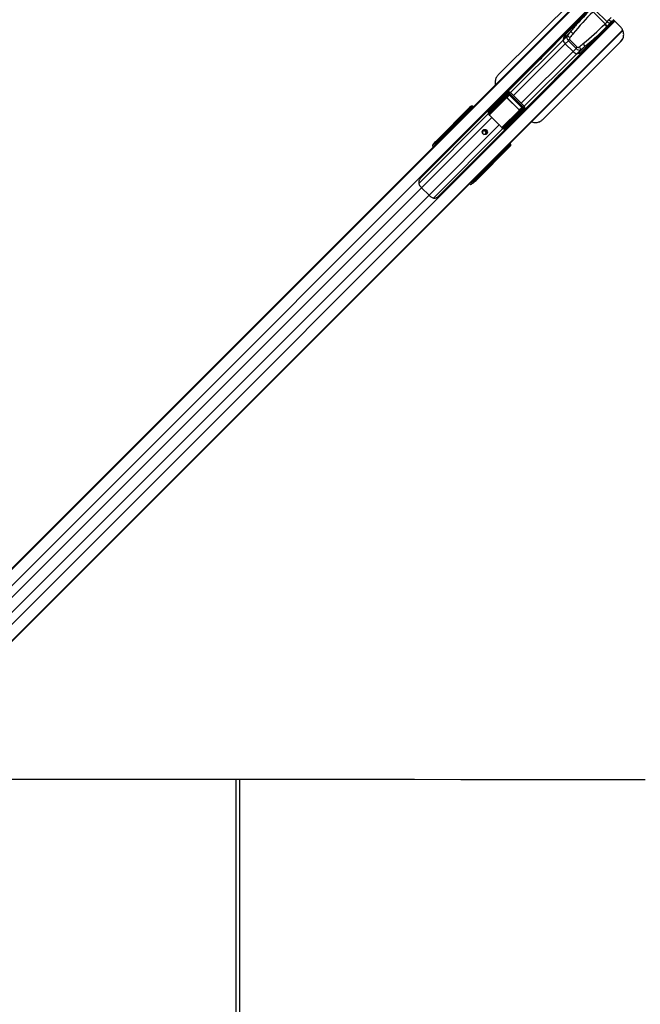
# Model space of a CAD drawing. Header units: millimetres. Extents: x 10 to 13239, y 20 to 10604.
# Tile 83 of 139: x 4197 to 4773, y 7020 to 7934. Entities that reach past the tile are written whole.
import ezdxf

# ---------------------------------------------------------------- set-up
doc = ezdxf.new("R2010")
doc.units = ezdxf.units.MM

msp = doc.modelspace()

# ---------------------------------------------------------------- linework, layer by layer
at = {"color": 8, "linetype": 'Continuous', "lineweight": 25}
for p, q in [((4002.25, 7236.71), (4722.74, 7957.2)), ((4010.14, 7229.32), (4731.38, 7950.57)), ((4608.71, 7843.68), (4722.34, 7957.3)), ((4028.03, 7211.43), (4749.27, 7932.68)), ((4737.31, 7922.68), (4748.21, 7933.59)), ((4743.71, 7933.84), (4745.89, 7936.03)), ((4748.02, 7933.91), (4746.95, 7932.83)), ((4035.41, 7203.55), (4756.5, 7924.63)), ((4642.43, 7810.06), (4756.64, 7924.27)), ((4652.47, 7866.49), (4701.19, 7915.21)), ((4655.23, 7863.73), (4703.28, 7911.77)), ((4662.43, 7856.53), (4710.47, 7904.58)), ((4665.2, 7853.77), (4713.92, 7902.49)), ((4632.45, 7845.78), (4648.4, 7861.73)), ((4648.63, 7861.61), (4632.6, 7845.58)), ((4652.43, 7866.53), (4651.49, 7865.58)), ((4615.89, 7851.6), (4616.12, 7851.83)), ((4616.03, 7851.46), (4616.26, 7851.69)), ((4616.42, 7851.66), (4616.41, 7851.67)), ((4644.32, 7833.93), (4660.32, 7849.93)), ((4660.44, 7849.7), (4644.5, 7833.76)), ((4665.23, 7853.73), (4664.29, 7852.79)), ((4567.3, 7782.14), (4631.81, 7846.66)), ((4569.89, 7778.15), (4635.07, 7843.33)), ((4607.41, 7842.65), (4606.62, 7843.31)), ((4606.69, 7843.44), (4607.51, 7842.75)), ((4611.17, 7846.41), (4610.92, 7846.66)), ((4611.36, 7847.11), (4611.62, 7846.86)), ((4611.74, 7848.43), (4611.45, 7848.13)), ((4612.52, 7847.76), (4611.84, 7848.32)), ((4612.12, 7847.87), (4611.89, 7847.64)), ((4612.15, 7847.39), (4611.89, 7847.64)), ((4611.91, 7848.45), (4612.62, 7847.86)), ((4631.94, 7846.6), (4632.36, 7847.13)), ((4576.85, 7771.19), (4642.03, 7836.37)), ((4580.84, 7768.6), (4645.36, 7833.11)), ((4647.14, 7832.96), (4647.63, 7833.6)), ((4583.7, 7818.93), (4583.19, 7819.5)), ((4583.94, 7820.62), (4584.62, 7819.86)), ((4646.34, 7813.19), (4646.09, 7813.44)), ((4646.58, 7813.42), (4646.34, 7813.19)), ((4647.02, 7813.14), (4646.46, 7813.81)), ((4646.56, 7813.92), (4647.16, 7813.21)), ((4650.39, 7817.56), (4650.16, 7817.33)), ((4650.53, 7817.42), (4650.3, 7817.19)), ((4650.37, 7817.71), (4650.36, 7817.72)), ((4650.7, 7816.53), (4650.66, 7816.49)), ((4642.01, 7807.92), (4641.35, 7808.71)), ((4641.45, 7808.81), (4642.14, 7807.99)), ((4645.37, 7812.21), (4645.11, 7812.47)), ((4645.56, 7812.92), (4645.81, 7812.66)), ((4646.74, 7812.53), (4646.7, 7812.49)), ((4646.84, 7812.75), (4647.13, 7813.04)), ((4618.56, 7785.92), (4619.32, 7785.24)), ((4041.34, 7249.6), (4569.89, 7778.15)), ((4618.2, 7784.49), (4617.64, 7784.99)), ((4048.31, 7242.64), (4576.85, 7771.19)), ((4397.34, 7229.17), (4397.34, 6700.64))]:
    msp.add_line(p, q, dxfattribs=at)
at = {"color": 7, "linetype": 'Continuous', "lineweight": 25}
for p, q in [((4607.24, 7842.48), (4722.12, 7957.36)), ((4713.15, 7954.8), (4641.06, 7882.9)), ((4732.01, 7949.93), (4568.64, 7786.56)), ((4726.1, 7942.81), (4703.55, 7920.26)), ((4740.21, 7930.34), (4729.04, 7941.51)), ((4730.79, 7943.26), (4741.96, 7932.09)), ((4585.26, 7769.94), (4748.63, 7933.31)), ((4741.96, 7932.09), (4740.21, 7930.34)), ((4741.96, 7932.09), (4743.71, 7933.83)), ((4741.96, 7932.09), (4741.96, 7932.09)), ((4743.71, 7933.83), (4743.71, 7933.84)), ((4746.95, 7932.83), (4745.34, 7931.22)), ((4748.02, 7933.91), (4746.95, 7932.83)), ((4754.51, 7927.47), (4747.65, 7934.28)), ((4641.24, 7808.59), (4756.71, 7924.07)), ((4741.51, 7927.4), (4718.96, 7904.85)), ((4737.05, 7922.93), (4737.31, 7922.68)), ((4739.88, 7930.01), (4740.21, 7930.34)), ((4740.21, 7930.34), (4740.21, 7930.34)), ((4741.84, 7927.72), (4741.51, 7927.4)), ((4745.34, 7931.22), (4741.84, 7927.72)), ((4704.49, 7922.06), (4684.6, 7902.17)), ((4704.89, 7918.92), (4701.19, 7915.21)), ((4701.37, 7916.14), (4707.93, 7922.69)), ((4706.09, 7914.58), (4703.28, 7911.77)), ((4706.09, 7914.58), (4707.22, 7915.71)), ((4713.28, 7907.39), (4706.09, 7914.58)), ((4707.22, 7915.71), (4714.42, 7908.52)), ((4754.56, 7913.42), (4756.28, 7915.88)), ((4682.45, 7841.5), (4754.55, 7913.4)), ((4682.46, 7841.52), (4754.56, 7913.42)), ((4700.87, 7885.9), (4720.76, 7905.79)), ((4710.47, 7904.58), (4703.28, 7911.77)), ((4713.28, 7907.39), (4710.47, 7904.58)), ((4713.28, 7907.39), (4714.42, 7908.52)), ((4717.62, 7906.19), (4713.92, 7902.49)), ((4714.84, 7902.67), (4721.39, 7909.23)), ((4754.56, 7913.42), (4754.55, 7913.4)), ((4677.19, 7894.75), (4646.87, 7864.43)), ((4663.13, 7848.17), (4693.45, 7878.48)), ((4632.51, 7849.43), (4649.43, 7866.39)), ((4649.92, 7865.46), (4632.63, 7848.13)), ((4632.7, 7847.14), (4649.92, 7864.36)), ((4650.39, 7864.12), (4633.17, 7846.9)), ((4639.55, 7857.14), (4646.58, 7864.17)), ((4645.93, 7863.85), (4646.09, 7863.69)), ((4645.94, 7863.86), (4646.1, 7863.7)), ((4649.43, 7866.39), (4646.58, 7864.17)), ((4649.67, 7866.6), (4646.84, 7864.4)), ((4648.4, 7861.73), (4650.39, 7864.12)), ((4649.02, 7861.66), (4649.12, 7861.76)), ((4660.36, 7850.32), (4649.02, 7861.66)), ((4651.26, 7864.33), (4649.12, 7861.76)), ((4649.12, 7861.76), (4660.46, 7850.42)), ((4651.26, 7864.33), (4651.47, 7864.54)), ((4663.03, 7852.56), (4651.26, 7864.33)), ((4651.47, 7864.54), (4663.24, 7852.77)), ((4664.29, 7852.79), (4651.49, 7865.58)), ((4665.23, 7853.73), (4652.43, 7866.53)), ((4583.59, 7821.44), (4614.73, 7852.58)), ((4583.62, 7821.68), (4615.4, 7853.47)), ((4614.72, 7850.78), (4611.91, 7848.45)), ((4611.96, 7849.2), (4614.7, 7851.46)), ((4615.19, 7851.96), (4613.2, 7850.37)), ((4613.24, 7850.41), (4613.2, 7850.37)), ((4615.23, 7851.99), (4613.24, 7850.41)), ((4614.7, 7851.46), (4615.19, 7851.96)), ((4614.73, 7852.58), (4615.4, 7853.47)), ((4614.96, 7850.66), (4615.4, 7851.11)), ((4615.1, 7850.52), (4614.96, 7850.66)), ((4615.1, 7850.52), (4615.54, 7850.97)), ((4615.19, 7851.96), (4615.23, 7851.99)), ((4615.89, 7851.6), (4615.4, 7851.11)), ((4615.4, 7851.11), (4615.54, 7850.97)), ((4615.54, 7850.97), (4616.03, 7851.46)), ((4616.03, 7851.46), (4615.89, 7851.6)), ((4616.26, 7851.69), (4616.12, 7851.83)), ((4645.6, 7834.47), (4662.83, 7851.69)), ((4663.07, 7851.22), (4645.84, 7834)), ((4646.83, 7833.93), (4664.16, 7851.21)), ((4665.09, 7850.73), (4648.13, 7833.81)), ((4660.36, 7850.32), (4660.46, 7850.42)), ((4662.83, 7851.69), (4660.44, 7849.7)), ((4660.46, 7850.42), (4663.03, 7852.56)), ((4662.88, 7847.87), (4665.09, 7850.73)), ((4663.03, 7852.56), (4663.24, 7852.77)), ((4663.11, 7848.13), (4665.3, 7850.97)), ((4606.62, 7843.31), (4583.94, 7820.62)), ((4599.49, 7834.73), (4606.16, 7841.4)), ((4605.22, 7840.18), (4608.07, 7842.84)), ((4605.22, 7840.18), (4607.38, 7842.34)), ((4606.16, 7841.4), (4607.24, 7842.48)), ((4606.65, 7844.15), (4610.65, 7847.46)), ((4610.68, 7846.78), (4606.67, 7843.46)), ((4607.38, 7842.34), (4607.7, 7842.64)), ((4607.38, 7842.34), (4607.63, 7842.6)), ((4607.63, 7842.6), (4608.71, 7843.68)), ((4607.7, 7842.64), (4607.63, 7842.6)), ((4611.19, 7848), (4608.22, 7845.64)), ((4608.28, 7845.69), (4608.22, 7845.64)), ((4611.23, 7848.04), (4608.28, 7845.69)), ((4608.98, 7843.85), (4608.71, 7843.68)), ((4610.65, 7847.46), (4611.19, 7848)), ((4611.36, 7847.11), (4610.92, 7846.66)), ((4611.23, 7848.04), (4611.19, 7848)), ((4611.89, 7847.64), (4611.36, 7847.11)), ((4612.38, 7847.62), (4612.12, 7847.87)), ((4635.07, 7843.33), (4642.03, 7836.37)), ((4655.84, 7840.85), (4662.88, 7847.87)), ((4662.39, 7847.39), (4662.55, 7847.23)), ((4662.4, 7847.4), (4662.56, 7847.24)), ((4682.46, 7841.52), (4682.45, 7841.5)), ((3999.31, 7234.55), (4597.33, 7832.57)), ((4000.78, 7235.75), (4605.22, 7840.18)), ((4597.33, 7832.57), (4599.49, 7834.73)), ((4646.95, 7833.56), (4645.83, 7833.66)), ((4580, 7817.56), (4581.33, 7818.9)), ((4580.95, 7818.81), (4580, 7817.56)), ((4581.33, 7818.9), (4581.81, 7819.53)), ((4583.19, 7819.5), (4582.72, 7818.87)), ((4651.28, 7816.03), (4620.15, 7784.89)), ((4620.39, 7784.91), (4652.17, 7816.7)), ((4645.81, 7812.66), (4646.34, 7813.19)), ((4646.58, 7813.42), (4646.32, 7813.68)), ((4647.16, 7813.21), (4649.48, 7816.01)), ((4650.16, 7815.99), (4647.9, 7813.26)), ((4649.07, 7814.5), (4650.66, 7816.49)), ((4649.11, 7814.54), (4650.69, 7816.53)), ((4649.67, 7816.84), (4649.22, 7816.39)), ((4649.36, 7816.25), (4649.22, 7816.39)), ((4649.81, 7816.7), (4649.36, 7816.25)), ((4650.16, 7817.33), (4649.67, 7816.84)), ((4649.67, 7816.84), (4649.81, 7816.7)), ((4649.81, 7816.7), (4650.3, 7817.19)), ((4650.3, 7817.19), (4650.16, 7817.33)), ((4650.66, 7816.49), (4650.16, 7815.99)), ((4650.39, 7817.56), (4650.29, 7817.65)), ((4650.53, 7817.42), (4650.39, 7817.56)), ((4652.17, 7816.7), (4651.28, 7816.03)), ((4034.45, 7202.08), (4639.28, 7806.91)), ((4619.32, 7785.24), (4642.01, 7807.92)), ((4633.84, 7801.2), (4640.16, 7807.51)), ((4639.28, 7806.91), (4642.43, 7810.06)), ((4641.53, 7809.34), (4639.28, 7806.91)), ((4640.16, 7807.51), (4641.24, 7808.59)), ((4642.16, 7807.97), (4645.48, 7811.97)), ((4642.43, 7810.06), (4642.55, 7810.25)), ((4646.17, 7811.95), (4642.85, 7807.95)), ((4644.34, 7809.52), (4646.7, 7812.49)), ((4644.34, 7809.52), (4644.39, 7809.58)), ((4644.39, 7809.58), (4646.74, 7812.53)), ((4645.37, 7812.21), (4645.81, 7812.66)), ((4646.7, 7812.49), (4646.17, 7811.95)), ((4183.74, 7351.1), (4631.69, 7799.05)), ((4631.69, 7799.05), (4633.84, 7801.2)), ((4569.89, 7778.15), (4576.85, 7771.19)), ((4617.6, 7782.63), (4616.27, 7781.3)), ((4617.51, 7782.24), (4616.27, 7781.3)), ((4617.57, 7784.02), (4618.2, 7784.49)), ((4618.23, 7783.11), (4617.6, 7782.63)), ((4401.34, 6700.06), (4401.34, 7229.17))]:
    msp.add_line(p, q, dxfattribs=at)
at = {"color": 7, "linetype": 'Continuous', "lineweight": 25, "flags": 128}
for points in [[(4745.34, 7931.22), (4745.05, 7931.02), (4744.7, 7930.9), (4744.28, 7930.88), (4743.83, 7930.96), (4743.35, 7931.12), (4742.87, 7931.37), (4742.4, 7931.7), (4741.96, 7932.09)], [(4746.95, 7932.83), (4746.69, 7932.65), (4746.36, 7932.56), (4745.97, 7932.57), (4745.53, 7932.66), (4745.07, 7932.84), (4744.6, 7933.11), (4744.14, 7933.44), (4743.71, 7933.83)], [(4684.6, 7902.17), (4684.6, 7902.17), (4683.87, 7901.41), (4682.72, 7900.18), (4681.29, 7898.68), (4680.53, 7897.9), (4679.79, 7897.16), (4679.09, 7896.46), (4678.45, 7895.84), (4677.47, 7894.93), (4677.02, 7894.56), (4677.19, 7894.75), (4677.19, 7894.75)], [(4693.45, 7878.48), (4693.45, 7878.48), (4693.26, 7878.32), (4693.64, 7878.77), (4694.55, 7879.75), (4695.16, 7880.39), (4695.86, 7881.09), (4696.61, 7881.83), (4697.39, 7882.59), (4698.88, 7884.02), (4700.11, 7885.18), (4700.87, 7885.9), (4700.87, 7885.9)], [(4630.34, 7828.1), (4629.57, 7827.6), (4628.64, 7827.44), (4627.71, 7827.65), (4626.91, 7828.2), (4626.36, 7829.01), (4626.14, 7829.94), (4626.3, 7830.86), (4626.8, 7831.64), (4627.57, 7832.14), (4628.5, 7832.29), (4629.43, 7832.08), (4630.23, 7831.53), (4630.78, 7830.73), (4631, 7829.79), (4630.84, 7828.87), (4630.34, 7828.1)], [(4583.59, 7821.44), (4583.56, 7821.39), (4583.56, 7821.31), (4583.57, 7821.22), (4583.61, 7821.11), (4583.67, 7821), (4583.74, 7820.88), (4583.83, 7820.75), (4583.94, 7820.62)], [(4620.15, 7784.89), (4620.09, 7784.86), (4620.01, 7784.86), (4619.92, 7784.87), (4619.81, 7784.91), (4619.7, 7784.97), (4619.58, 7785.04), (4619.45, 7785.13), (4619.32, 7785.24)], [(4067.75, 7229.32), (4092.19, 7229.31), (4135.02, 7229.29), (4177.85, 7229.27), (4220.68, 7229.25), (4263.52, 7229.23), (4306.35, 7229.21), (4349.18, 7229.19), (4392.01, 7229.17), (4434.85, 7229.15), (4477.68, 7229.13), (4520.51, 7229.11), (4563.34, 7229.09), (4606.18, 7229.07), (4649.01, 7229.05), (4691.84, 7229.02), (4734.67, 7229), (4777.51, 7228.98)]]:
    msp.add_lwpolyline(points, dxfattribs=at)
at = {"color": 7, "linetype": 'Continuous', "lineweight": 25}
for centre, radius, start, end in [((4712.73, 7913.78), 11.63, 117.19113, 172.93152), ((4737.73, 7926.86), 3.82, 8.12924, 55.7115), ((4738.06, 7927.18), 3.82, 8.12924, 55.7115), ((4717.93, 7912.32), 17, 167.00664, 170.18538), ((4706.9, 7916.33), 5.82, 191.05911, 231.51661), ((4709.58, 7914.45), 8.38, 136.04393, 168.34966), ((4703.75, 7913.56), 5.48, 45.52626, 78.01965), ((4706.85, 7917.52), 5.28, 44.42113, 78.24535), ((4737.66, 7923.04), 0.5, 226, 315), ((4715.03, 7908.2), 5.82, 218.48339, 258.94089), ((4712.48, 7914.03), 11.63, 277.06848, 332.80887), ((4713.15, 7910.88), 8.38, 281.65034, 313.95607), ((4712.26, 7905.05), 5.48, 11.98035, 44.47374), ((4716.22, 7908.15), 5.28, 11.75465, 45.57887), ((4711.02, 7919.23), 17, 279.81462, 282.99336), ((4648.41, 7861.46), 0.273, 33.97134, 91.36728), ((4650.53, 7866.37), 1.09, 178.7306, 236.07564), ((4650.38, 7864.67), 0.546, 213.97134, 271.36728), ((4613.09, 7850.42), 0.119, 337.07054, 38.1879), ((4615.06, 7851.13), 0.49, 137.34441, 226.12646), ((4660.16, 7849.71), 0.273, 358.63272, 56.02866), ((4663.37, 7851.67), 0.546, 178.63272, 236.02866), ((4665.07, 7851.82), 1.09, 213.92436, 271.2694), ((4612.72, 7834.83), 9.29, 123.24247, 134.95647), ((4606.29, 7843.56), 0.393, 322.7583, 345.20705), ((4606.28, 7843.58), 0.434, 321.72928, 341.7463), ((4606.58, 7844.19), 0.0808, 328.61917, 24.5412), ((4613.8, 7835.91), 9.29, 123.24247, 134.95647), ((4608.14, 7845.68), 0.0895, 330.88617, 28.89349), ((4611.02, 7847.13), 0.49, 137.34441, 226.12646), ((4611.34, 7848.96), 0.668, 307.05063, 319.04129), ((4611.5, 7848.59), 0.434, 321.72928, 341.7463), ((4611.86, 7849.24), 0.111, 335.66548, 36.32591), ((4632.66, 7848.86), 0.728, 237.14794, 267.58243), ((4632.57, 7848.78), 0.306, 116.52036, 150.3713), ((4632.49, 7848.08), 0.961, 262.42603, 282.65858), ((4632.84, 7847.29), 0.505, 198.68727, 309.91818), ((4633.15, 7847.45), 0.546, 213.97134, 271.36728), ((4613.94, 7822.23), 29.87, 44.964, 50.39416), ((4627.89, 7829.19), 2.52, 327.67011, 122.32989), ((4620.93, 7815.24), 29.87, 39.60584, 45.036), ((4645.99, 7834.14), 0.505, 140.08182, 251.31273), ((4646.15, 7834.45), 0.546, 178.63272, 236.02866), ((4646.78, 7833.79), 0.961, 167.34142, 187.57397), ((4647.56, 7833.96), 0.728, 182.41757, 212.85206), ((4647.48, 7833.87), 0.306, 299.6287, 333.47964), ((4627.94, 7829.36), 1.64, 41.9413, 190.15095), ((4628.08, 7829.23), 1.64, 259.33085, 48.5769), ((4582.01, 7818.18), 0.99, 44.43798, 133.24008), ((4582.49, 7818.81), 0.99, 44.43798, 133.24008), ((4647.29, 7812.8), 0.434, 108.2537, 128.27072), ((4647.66, 7812.64), 0.668, 130.95871, 142.94937), ((4647.95, 7813.16), 0.111, 53.67409, 114.33452), ((4649.12, 7814.39), 0.119, 51.8121, 112.92946), ((4649.83, 7816.35), 0.49, 223.87354, 312.65559), ((4633.59, 7814.07), 9.28, 315.04205, 326.62345), ((4634.66, 7815.16), 9.29, 315.04353, 326.75753), ((4642.28, 7807.58), 0.434, 108.2537, 128.27072), ((4642.26, 7807.59), 0.393, 104.79295, 127.2417), ((4642.9, 7807.88), 0.0808, 65.4588, 121.38083), ((4644.39, 7809.44), 0.0895, 61.10651, 119.11383), ((4645.83, 7812.31), 0.49, 223.87354, 312.65559), ((4585.76, 7794.07), 22.48, 217.85922, 225.08234), ((4616.88, 7783.31), 0.99, 316.75992, 45.56202), ((4617.51, 7783.79), 0.99, 316.75992, 45.56202), ((4592.77, 7787.06), 22.48, 224.91766, 232.14078)]:
    msp.add_arc(centre, radius, start, end, dxfattribs=at)
at = {"color": 8, "linetype": 'Continuous', "lineweight": 25}
for centre, radius, start, end in [((4615.56, 7852.47), 0.841, 172.28287, 229.93679), ((4620.57, 7847.53), 5.87, 131.25054, 135.15326), ((4646.23, 7821.87), 5.87, 314.84674, 318.74946), ((4651.17, 7816.86), 0.841, 220.06321, 277.71713)]:
    msp.add_arc(centre, radius, start, end, dxfattribs=at)
at = {"color": 7, "linetype": 'Continuous', "lineweight": 25}
for centre, major_axis, ratio, start_param, end_param in [((4783.16, 7886.73), (102.93, 102.93), 0.52897, 1.570796, 1.756692), ((4782.67, 7886.24), (103.57, 103.57), 0.546189, 1.570796, 1.689267), ((4685.44, 7984.46), (102.93, 102.93), 0.52897, 4.526493, 4.712389), ((4684.94, 7983.96), (103.57, 103.57), 0.546189, 4.59378, 4.712389), ((4708.07, 7916.56), (2.83, -2.83), 0.698512, 3.350646, 4.712389), ((4815.47, 7870.64), (150.12, 150.12), 0.54085, 1.756692, 1.77985), ((4708.56, 7917.05), (1.34, 1.34), 0.52897, 1.77985, 3.141593), ((4815.96, 7871.14), (149.48, 149.48), 0.52897, 1.756692, 1.77985), ((4715.26, 7909.36), (2.83, -2.83), 0.698512, 4.712389, 6.074132), ((4715.75, 7909.86), (1.34, 1.34), 0.52897, 3.141593, 4.503335), ((4669.84, 8017.26), (149.48, 149.48), 0.52897, 4.503335, 4.526493), ((4669.35, 8016.77), (150.12, 150.12), 0.54085, 4.503335, 4.526493), ((4648.04, 7862.81), (1.79, 1.51), 0.854634, 1.522988, 1.671578), ((4648.74, 7861.37), (0.365, 0.405), 0.916168, 6.241314, 7.782428), ((4648.8, 7861.43), (0.207, 0.236), 0.797087, 6.23128, 7.772394), ((4650.88, 7865.01), (1.6, 1.4), 0.940187, 0.059333, 1.658235), ((4650.65, 7864.78), (0.894, 0.754), 0.854634, 0.072676, 1.671578), ((4650.6, 7863.63), (0.827, 0.943), 0.797087, 6.23128, 7.772394), ((4650.72, 7863.75), (0.518, 0.597), 0.632585, 6.230126, 7.77124), ((4636.92, 7873.37), (37.02, 35.61), 0.000651, 3.971336, 4.015485), ((4637.1, 7873.19), (37.2, 35.43), 0.000855, 3.969608, 4.013757), ((4615.22, 7850.92), (0.53, -0.53), 0.348846, 1.570796, 3.106686), ((4614.89, 7850.6), (0.177, -0.177), 0.370758, 1.570796, 3.106686), ((4616.12, 7851.13), (-1.17, 1.64), 0.931511, 4.864623, 6.436576), ((4615.72, 7851.42), (0.53, -0.53), 0.326935, 1.570796, 3.106686), ((4616.74, 7851.96), (-0.87, 1.85), 0.907039, 5.027076, 6.599028), ((4647.95, 7866.85), (95.53, 95.89), 0.006712, 4.539349, 4.617625), ((4660.13, 7850.1), (0.236, 0.207), 0.797087, 4.793976, 6.33509), ((4660.07, 7850.04), (0.405, 0.365), 0.916168, 4.783943, 6.325057), ((4662.45, 7852.02), (0.597, 0.518), 0.632585, 4.795131, 6.336245), ((4662.33, 7851.9), (0.943, 0.827), 0.797087, 4.793976, 6.33509), ((4663.48, 7851.95), (0.754, 0.894), 0.854634, 4.611607, 6.210509), ((4663.71, 7852.18), (1.4, 1.6), 0.940187, 4.624951, 6.223853), ((4656.06, 7778.16), (111.12, 111.12), 0.509091, 1.500983, 1.570796), ((4606.24, 7842.68), (0.707, -0.707), 0.718967, 1.745329, 1.771359), ((4637.1, 7873.19), (37.2, 35.43), 0.000855, 3.75288, 3.822714), ((4636.92, 7873.37), (37.02, 35.61), 0.000651, 3.754608, 3.824442), ((4606.41, 7842.85), (0.884, -0.884), 0.503808, 1.745329, 1.771359), ((4608.17, 7843.04), (0.881, 0.84), 0.065777, 4.534019, 6.629421), ((4611.18, 7846.93), (0.53, -0.53), 0.348846, 1.570796, 3.106686), ((4610.85, 7846.6), (0.177, -0.177), 0.370758, 1.570796, 3.106686), ((4611.72, 7847.47), (0.53, -0.53), 0.326935, 1.570796, 3.106686), ((4612.53, 7848.98), (0.807, 0.53), 0.773972, 3.176658, 3.370659), ((4612.44, 7848.95), (0.606, 0.412), 0.678627, 3.173389, 3.36739), ((4609.43, 7817.11), (33.9, 41.6), 0.011002, 0.781478, 0.820681), ((4636.34, 7848.6), (2.88, 2.88), 0.821678, 2.385137, 2.661507), ((4665.55, 7849.25), (95.89, 95.53), 0.006712, 1.665561, 1.743859), ((4661.51, 7849.34), (1.51, 1.79), 0.854634, 4.611607, 4.760197), ((4653.9, 7776), (111.12, 111.12), 0.509091, 1.500983, 1.570796), ((4615.81, 7810.73), (41.6, 33.9), 0.011002, 5.462504, 5.501708), ((4647.3, 7837.64), (2.88, 2.88), 0.821678, 3.621679, 3.898049), ((4582.15, 7815.48), (-2.12, 2.12), 0.333237, 0.046003, 1.102064), ((4582.94, 7820.81), (2.09, 2.16), 0.043788, 1.198143, 2.793689), ((4583.14, 7820.86), (1.39, 1.44), 0.043788, 1.198143, 2.793689), ((4583.86, 7820.17), (0.639, 0.785), 0.245827, 1.16175, 2.757297), ((4646.17, 7813.02), (0.53, -0.53), 0.326935, 0.034907, 1.570796), ((4647.68, 7813.83), (0.53, 0.807), 0.773972, 2.912527, 3.106527), ((4647.65, 7813.74), (0.412, 0.606), 0.678627, 2.915796, 3.109796), ((4671.89, 7838.4), (35.43, 37.2), 0.000855, 2.269428, 2.313578), ((4672.07, 7838.22), (35.61, 37.02), 0.000651, 2.267701, 2.31185), ((4649.3, 7816.19), (0.177, -0.177), 0.370758, 0.034907, 1.570796), ((4649.63, 7816.52), (0.53, -0.53), 0.348846, 0.034907, 1.570796), ((4650.12, 7817.02), (0.53, -0.53), 0.326935, 0.034907, 1.570796), ((4649.83, 7817.42), (1.64, -1.17), 0.931511, 6.129795, 7.701747), ((4650.66, 7818.04), (1.85, -0.87), 0.907039, 5.967342, 7.539295), ((4575.12, 7855.62), (110.67, 110.67), 0.511129, 4.712389, 4.782202), ((4577.27, 7857.77), (110.67, 110.67), 0.511129, 4.712389, 4.781395), ((4641.74, 7809.44), (0.84, 0.881), 0.065777, 5.936949, 8.034447), ((4641.39, 7807.54), (0.707, -0.707), 0.718967, 1.370234, 1.396263), ((4641.55, 7807.71), (0.884, -0.884), 0.503808, 1.370234, 1.396263), ((4671.89, 7838.4), (35.43, 37.2), 0.000855, 2.460471, 2.530305), ((4672.07, 7838.22), (35.61, 37.02), 0.000651, 2.458744, 2.528577), ((4645.3, 7812.15), (0.177, -0.177), 0.370758, 0.034907, 1.570796), ((4645.63, 7812.48), (0.53, -0.53), 0.348846, 0.034907, 1.570796), ((4614.18, 7783.45), (2.12, -2.12), 0.333237, 5.181121, 6.237182), ((4619.51, 7784.24), (2.16, 2.09), 0.043788, 3.489496, 5.085042), ((4618.87, 7785.16), (0.785, 0.639), 0.245827, 3.525889, 5.121435), ((4619.56, 7784.44), (1.44, 1.39), 0.043788, 3.489496, 5.085042)]:
    msp.add_ellipse(centre, major_axis=major_axis, ratio=ratio, start_param=start_param, end_param=end_param, dxfattribs=at)
at = {"color": 8, "linetype": 'Continuous', "lineweight": 25}
for centre, major_axis, ratio, start_param, end_param in [((4782.67, 7886.24), (103.57, 103.57), 0.546189, 1.689267, 1.756692), ((4684.94, 7983.96), (103.57, 103.57), 0.546189, 4.526493, 4.59378), ((4615.03, 7850.46), (0.177, -0.177), 0.370758, 1.016436, 1.570796), ((4615.75, 7851.01), (-0.434, 0.923), 0.907039, 5.027076, 5.575623), ((4642.74, 7858.02), (17.25, 14.06), 0.01113, 4.008856, 4.068857), ((4656.72, 7844.04), (14.06, 17.25), 0.01113, 2.214328, 2.274329), ((4583.49, 7816.81), (2.12, -2.12), 0.333168, 3.187458, 4.244391), ((4584.15, 7817.48), (-1.41, 1.41), 0.333237, 0.046003, 0.827843), ((4649.16, 7816.33), (0.177, -0.177), 0.370758, 1.570796, 2.125156), ((4649.71, 7817.05), (0.923, -0.434), 0.907039, 0.933531, 1.256109), ((4615.51, 7784.79), (-2.12, 2.12), 0.333168, 2.038794, 3.095727), ((4616.18, 7785.45), (1.41, -1.41), 0.333237, 5.455342, 6.237182)]:
    msp.add_ellipse(centre, major_axis=major_axis, ratio=ratio, start_param=start_param, end_param=end_param, dxfattribs=at)
at = {"color": 7, "linetype": 'Continuous', "lineweight": 25}
for points, knots in [([(4754.55, 7913.4), (4755.29, 7914.32), (4756.78, 7916.15), (4757.62, 7919.61), (4757.35, 7922.57), (4756.48, 7924.83), (4755.59, 7926.3), (4754.84, 7927.12), (4754.51, 7927.47)], [0, 0, 0, 0, 0.222124, 0.443865, 0.675116, 0.792235, 0.909315, 1, 1, 1, 1]), ([(4641.06, 7882.9), (4640.36, 7882.07), (4638.97, 7880.41), (4638.12, 7877.22), (4637.98, 7874.84), (4638.38, 7873.75), (4638.42, 7873.66)], [0, 0, 0, 0, 0.327656, 0.655973, 0.969958, 1, 1, 1, 1]), ([(4639.31, 7880.47), (4639.27, 7880.41), (4638.59, 7879.49), (4638.18, 7877.2), (4637.99, 7874.85), (4638.39, 7873.76), (4638.43, 7873.67)], [0, 0, 0, 0, 0.030723, 0.503668, 0.955969, 1, 1, 1, 1]), ([(4616.12, 7851.83), (4616.09, 7851.87), (4615.98, 7851.96), (4615.81, 7852.07), (4615.6, 7852.12), (4615.4, 7852.1), (4615.29, 7852.03), (4615.23, 7851.99)], [0, 0, 0, 0, 0.152113, 0.419103, 0.623601, 0.798381, 1, 1, 1, 1]), ([(4616.35, 7851.59), (4616.34, 7851.61), (4616.31, 7851.64), (4616.28, 7851.67), (4616.26, 7851.69)], [0, 0, 0, 0, 0.477115, 1, 1, 1, 1]), ([(4632.96, 7850.88), (4632.96, 7850.88), (4632.75, 7850.66), (4632.24, 7850.06), (4631.72, 7849.04), (4631.53, 7847.98), (4631.59, 7847.19), (4631.74, 7846.82), (4631.81, 7846.66)], [0, 0, 0, 0, 0.002671, 0.195358, 0.507159, 0.721958, 0.874867, 1, 1, 1, 1]), ([(4606.6, 7843.32), (4606.59, 7843.33), (4606.53, 7843.38), (4606.45, 7843.48), (4606.39, 7843.65), (4606.39, 7843.81), (4606.45, 7843.96), (4606.54, 7844.11), (4606.62, 7844.19), (4606.66, 7844.23)], [0, 0, 0, 0, 0.032404, 0.222078, 0.381199, 0.543361, 0.672815, 0.834747, 1, 1, 1, 1]), ([(4606.65, 7844.15), (4606.62, 7844.12), (4606.57, 7844.07), (4606.52, 7843.99), (4606.49, 7843.93), (4606.48, 7843.88), (4606.47, 7843.81), (4606.48, 7843.71), (4606.53, 7843.59), (4606.61, 7843.51), (4606.66, 7843.47), (4606.67, 7843.46)], [0, 0, 0, 0, 0.1655111, 0.2835853, 0.3149316, 0.4135053, 0.4333733, 0.5928838, 0.760419, 0.9651718, 1, 1, 1, 1]), ([(4612.12, 7847.87), (4612.09, 7847.91), (4611.98, 7848.01), (4611.81, 7848.11), (4611.6, 7848.16), (4611.4, 7848.14), (4611.29, 7848.07), (4611.23, 7848.04)], [0, 0, 0, 0, 0.152113, 0.419103, 0.623601, 0.798381, 1, 1, 1, 1]), ([(4611.74, 7848.43), (4611.71, 7848.48), (4611.65, 7848.59), (4611.64, 7848.77), (4611.69, 7848.96), (4611.8, 7849.15), (4611.89, 7849.25), (4611.95, 7849.31)], [0, 0, 0, 0, 0.183723, 0.357754, 0.545926, 0.74619, 1, 1, 1, 1]), ([(4611.96, 7849.2), (4611.92, 7849.16), (4611.85, 7849.08), (4611.77, 7848.94), (4611.74, 7848.79), (4611.77, 7848.65), (4611.82, 7848.57), (4611.84, 7848.52)], [0, 0, 0, 0, 0.2616949, 0.4547577, 0.6342319, 0.8078503, 1, 1, 1, 1]), ([(4631.81, 7846.66), (4632.04, 7846.29), (4632.35, 7845.78), (4632.84, 7845.36), (4632.98, 7845.24)], [0, 0, 0, 0, 0.720131, 1, 1, 1, 1]), ([(4632.36, 7847.13), (4632.32, 7847.33), (4632.25, 7847.7), (4632.26, 7848.08), (4632.27, 7848.25)], [0, 0, 0, 0, 0.544713, 1, 1, 1, 1]), ([(4632.27, 7848.25), (4632.27, 7848.39), (4632.28, 7848.57), (4632.3, 7848.81), (4632.3, 7848.89), (4632.31, 7848.93)], [0, 0, 0, 0, 0.592787, 0.815809, 1, 1, 1, 1]), ([(4632.51, 7849.43), (4632.51, 7849.43), (4632.46, 7849.37), (4632.36, 7849.22), (4632.32, 7849.04), (4632.31, 7848.93)], [0, 0, 0, 0, 0.0107069, 0.4125943, 1, 1, 1, 1]), ([(4632.51, 7849.43), (4632.51, 7849.43), (4632.48, 7849.39), (4632.42, 7849.29), (4632.43, 7849.14), (4632.43, 7849.05)], [0, 0, 0, 0, 0.010707, 0.412595, 1, 1, 1, 1]), ([(4632.43, 7849.05), (4632.44, 7849), (4632.46, 7848.88), (4632.51, 7848.62), (4632.57, 7848.36), (4632.62, 7848.18), (4632.63, 7848.13)], [0, 0, 0, 0, 0.205574, 0.434438, 0.855263, 1, 1, 1, 1]), ([(4671.96, 7839.32), (4672.66, 7839.06), (4674.35, 7838.44), (4677.27, 7838.63), (4680.22, 7839.61), (4681.72, 7840.88), (4682.45, 7841.5)], [0, 0, 0, 0, 0.193497, 0.470146, 0.741803, 1, 1, 1, 1]), ([(4671.98, 7839.33), (4672.67, 7839.08), (4674.36, 7838.46), (4677.28, 7838.64), (4680.23, 7839.63), (4681.73, 7840.9), (4682.46, 7841.52)], [0, 0, 0, 0, 0.193121, 0.469899, 0.741681, 1, 1, 1, 1]), ([(4643.94, 7834.28), (4644.26, 7833.94), (4644.71, 7833.47), (4645.22, 7833.19), (4645.36, 7833.11)], [0, 0, 0, 0, 0.719869, 1, 1, 1, 1]), ([(4645.36, 7833.11), (4645.52, 7833.04), (4645.89, 7832.89), (4646.68, 7832.83), (4647.75, 7833.02), (4648.76, 7833.54), (4649.36, 7834.05), (4649.58, 7834.26), (4649.58, 7834.26)], [0, 0, 0, 0, 0.125133, 0.278042, 0.492841, 0.804642, 0.997329, 1, 1, 1, 1]), ([(4646.83, 7833.93), (4646.97, 7833.89), (4647.15, 7833.85), (4647.41, 7833.79), (4647.58, 7833.76), (4647.7, 7833.74), (4647.75, 7833.73)], [0, 0, 0, 0, 0.425535, 0.565614, 0.794451, 1, 1, 1, 1]), ([(4647.63, 7833.6), (4647.59, 7833.6), (4647.51, 7833.6), (4647.28, 7833.58), (4647.09, 7833.57), (4646.95, 7833.56)], [0, 0, 0, 0, 0.184191, 0.407213, 1, 1, 1, 1]), ([(4648.13, 7833.81), (4648.13, 7833.81), (4648.07, 7833.76), (4647.92, 7833.65), (4647.74, 7833.62), (4647.63, 7833.6)], [0, 0, 0, 0, 0.010706, 0.423148, 1, 1, 1, 1]), ([(4648.13, 7833.81), (4648.13, 7833.81), (4648.09, 7833.78), (4647.99, 7833.72), (4647.84, 7833.73), (4647.75, 7833.73)], [0, 0, 0, 0, 0.010706, 0.423149, 1, 1, 1, 1]), ([(4646.74, 7812.53), (4646.78, 7812.59), (4646.84, 7812.69), (4646.86, 7812.86), (4646.84, 7813.01), (4646.78, 7813.16), (4646.69, 7813.3), (4646.61, 7813.39), (4646.58, 7813.42)], [0, 0, 0, 0, 0.199809, 0.351081, 0.493522, 0.644437, 0.849033, 1, 1, 1, 1]), ([(4648.01, 7813.25), (4647.97, 7813.21), (4647.88, 7813.12), (4647.72, 7813.01), (4647.52, 7812.94), (4647.31, 7812.94), (4647.19, 7813.01), (4647.13, 7813.04)], [0, 0, 0, 0, 0.189665, 0.387972, 0.597558, 0.804387, 1, 1, 1, 1]), ([(4647.22, 7813.14), (4647.27, 7813.11), (4647.35, 7813.06), (4647.46, 7813.05), (4647.55, 7813.05), (4647.62, 7813.07), (4647.71, 7813.11), (4647.81, 7813.17), (4647.87, 7813.23), (4647.9, 7813.26)], [0, 0, 0, 0, 0.204018, 0.368363, 0.408955, 0.56257, 0.608528, 0.802705, 1, 1, 1, 1]), ([(4650.69, 7816.53), (4650.73, 7816.59), (4650.79, 7816.69), (4650.82, 7816.86), (4650.8, 7817.01), (4650.74, 7817.16), (4650.65, 7817.3), (4650.57, 7817.39), (4650.53, 7817.42)], [0, 0, 0, 0, 0.199809, 0.351081, 0.493522, 0.644437, 0.849033, 1, 1, 1, 1]), ([(4642.93, 7807.96), (4642.89, 7807.92), (4642.81, 7807.84), (4642.68, 7807.75), (4642.53, 7807.69), (4642.37, 7807.68), (4642.25, 7807.72), (4642.13, 7807.79), (4642.07, 7807.85), (4642.02, 7807.9)], [0, 0, 0, 0, 0.167755, 0.309426, 0.442105, 0.597363, 0.769231, 0.800223, 1, 1, 1, 1]), ([(4642.16, 7807.97), (4642.2, 7807.92), (4642.28, 7807.83), (4642.42, 7807.77), (4642.55, 7807.76), (4642.62, 7807.79), (4642.69, 7807.82), (4642.72, 7807.84), (4642.79, 7807.89), (4642.82, 7807.92), (4642.85, 7807.95)], [0, 0, 0, 0, 0.2158633, 0.4289558, 0.5802581, 0.6862162, 0.7010964, 0.8134316, 0.8319841, 1, 1, 1, 1]), ([(4568.64, 7786.56), (4568.47, 7786.37), (4568.08, 7785.92), (4567.51, 7784.84), (4567.15, 7783.42), (4567.18, 7781.73), (4567.74, 7780.75), (4568.02, 7780.28)], [0, 0, 0, 0, 0.1096269, 0.2567278, 0.4997884, 0.7551779, 1, 1, 1, 1]), ([(4578.98, 7769.31), (4579.39, 7769.07), (4580.21, 7768.58), (4581.73, 7768.42), (4583.11, 7768.66), (4584.22, 7769.15), (4584.88, 7769.59), (4585.17, 7769.85), (4585.26, 7769.94)], [0, 0, 0, 0, 0.2129283, 0.4246049, 0.6767712, 0.8300264, 0.9444848, 1, 1, 1, 1])]:
    msp.add_open_spline(points, degree=3, knots=knots, dxfattribs=at)
at = {"color": 8, "linetype": 'Continuous', "lineweight": 25}
for points, knots in [([(4613.18, 7850.49), (4613.2, 7850.51), (4613.33, 7850.63), (4613.52, 7850.76), (4613.7, 7850.81), (4613.76, 7850.82)], [0, 0, 0, 0, 0.138048, 0.755183, 1, 1, 1, 1]), ([(4608.22, 7845.73), (4608.24, 7845.75), (4608.38, 7845.87), (4608.54, 7845.99), (4608.69, 7846.03), (4608.72, 7846.04)], [0, 0, 0, 0, 0.160226, 0.844773, 1, 1, 1, 1]), ([(4632.31, 7848.93), (4632.16, 7848.82), (4631.94, 7848.65), (4631.73, 7848.49), (4631.66, 7848.44)], [0, 0, 0, 0, 0.675141, 1, 1, 1, 1]), ([(4645.83, 7833.66), (4645.73, 7833.58), (4645.53, 7833.42), (4645.34, 7833.26), (4645.24, 7833.18)], [0, 0, 0, 0, 0.492575, 1, 1, 1, 1]), ([(4649.52, 7815.05), (4649.48, 7814.95), (4649.42, 7814.74), (4649.27, 7814.57), (4649.19, 7814.48)], [0, 0, 0, 0, 0.495183, 1, 1, 1, 1]), ([(4644.71, 7809.98), (4644.69, 7809.91), (4644.63, 7809.75), (4644.5, 7809.6), (4644.43, 7809.52)], [0, 0, 0, 0, 0.402659, 1, 1, 1, 1])]:
    msp.add_open_spline(points, degree=3, knots=knots, dxfattribs=at)

doc.saveas('drawing.dxf')
